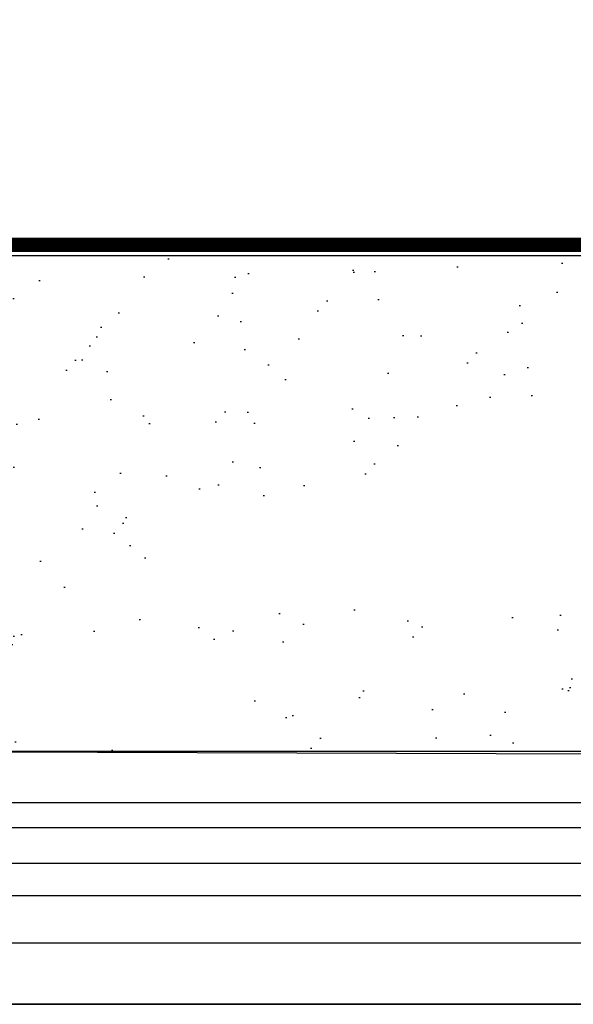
# Model space of a CAD drawing. Header units: millimetres. Extents: x -312551 to 250764, y -35891 to 59426.
# Tile 68 of 256: x -235414 to -235338, y 9071 to 9207. Entities that reach past the tile are written whole.
import ezdxf

# ---------------------------------------------------------------- set-up
doc = ezdxf.new("R2010")
doc.units = ezdxf.units.MM
doc.header["$LTSCALE"] = 2.5

msp = doc.modelspace()

# ---------------------------------------------------------------- hatches: boundary and pattern name
at = {"linetype": 'Continuous'}
h = msp.add_hatch(dxfattribs=at)
h.set_pattern_fill('AR-SAND', color=8, scale=7.5, angle=90, style=0)
h.set_pattern_definition([(127.5, (-255520.4337884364, 13291.73563084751), (-14.45117826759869, -0.4724501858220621), [0, -11.4, 0, -12.75, 0, -12.1875]), (97.4999999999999, (-255520.4337884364, 13291.73563084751), (-21.16609548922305, 13.27332528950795), [0, -6.149999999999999, 0, -10.275, 0, -3.9375]), (57.49999999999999, (-255520.4337884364, 13282.51063084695), (-0.04244290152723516, 23.35606396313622), [0, -3.749999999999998, 0, -13.49999999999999, 0, -17.62499999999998]), (47.5, (-255520.4337884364, 13282.51063084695), (-6.582566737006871, 22.5459495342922), [0, -1.875, 0, -8.85, 0, -10.125])])
edge = h.paths.add_edge_path()
edge.add_arc((-235279.9815771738, 9168.059534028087), 1.293277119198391, -89.9999999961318, 78.69006753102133, ccw=False)
edge.add_arc((-235279.9815771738, 9168.059534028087), 1.293277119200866, 270.0000000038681, 438.6900675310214)
edge.add_line((-235279.7279446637, 9169.327696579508), (-235289.1135709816, 9171.204821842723))
edge.add_arc((-235289.3096871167, 9170.224241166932), 1.000000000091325, 78.69006752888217, 141.7100784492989)
edge.add_arc((-235291.6643432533, 9172.083164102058), 1.999999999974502, 177.3554811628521, 321.7100784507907, ccw=False)
edge.add_line((-235293.6622132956, 9172.175442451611), (-235293.6662855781, 9172.176256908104))
edge.add_line((-235293.6662855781, 9172.176256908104), (-235293.6662855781, 9174.584667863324))
edge.add_arc((-235295.0662855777, 9174.584667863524), 1.399999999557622, 359.9999999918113, 450.0012237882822)
edge = h.paths.add_edge_path(flags=17)
edge.add_arc((-235279.9815771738, 9168.059534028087), 1.293277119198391, 270.0000000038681, 438.6900675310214)
edge.add_arc((-235279.9815771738, 9168.059534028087), 1.293277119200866, -89.9999999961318, 78.69006753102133, ccw=False)
edge = h.paths.add_edge_path()
edge.add_line((-235295.0662855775, 9175.984667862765), (-235319.9619783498, 9175.984667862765))
edge.add_line((-235319.9619783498, 9175.984667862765), (-235320.9689178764, 9174.474258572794))
edge.add_line((-235320.9689178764, 9174.474258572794), (-235455.2918946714, 9174.474258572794))
edge.add_line((-235455.2918946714, 9174.474258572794), (-235456.2918946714, 9175.974258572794))
edge.add_line((-235456.2918946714, 9175.974258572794), (-235488.6251646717, 9175.974258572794))
edge.add_line((-235488.6251646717, 9175.974258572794), (-235489.6251646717, 9174.474258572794))
edge.add_line((-235489.6251646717, 9174.474258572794), (-235521.9584946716, 9174.474258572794))
edge.add_line((-235521.9584946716, 9174.474258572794), (-235522.9584946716, 9175.974258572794))
edge.add_line((-235522.9584946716, 9175.974258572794), (-235555.2917646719, 9175.974258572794))
edge.add_line((-235555.2917646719, 9175.974258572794), (-235556.2917646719, 9174.474258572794))
edge.add_line((-235556.2917646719, 9174.474258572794), (-235588.6250946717, 9174.474258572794))
edge.add_line((-235588.6250946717, 9174.474258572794), (-235589.6250946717, 9175.974258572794))
edge.add_line((-235589.6250946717, 9175.974258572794), (-235621.958364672, 9175.974258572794))
edge.add_line((-235621.958364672, 9175.974258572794), (-235622.958364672, 9174.474258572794))
edge.add_line((-235622.958364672, 9174.474258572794), (-235655.2916946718, 9174.474258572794))
edge.add_line((-235655.2916946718, 9174.474258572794), (-235656.2916946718, 9175.974258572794))
edge.add_line((-235656.2916946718, 9175.974258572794), (-235688.6249646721, 9175.974258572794))
edge.add_line((-235688.6249646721, 9175.974258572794), (-235689.6249646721, 9174.474258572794))
edge.add_line((-235689.6249646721, 9174.474258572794), (-235721.9582946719, 9174.474258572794))
edge.add_line((-235721.9582946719, 9174.474258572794), (-235722.9582946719, 9175.974258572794))
edge.add_line((-235722.9582946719, 9175.974258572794), (-235747.8251178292, 9175.974258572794))
edge.add_line((-235747.8251178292, 9175.974258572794), (-235747.8251178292, 9106.556920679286))
edge.add_arc((-235286.2595963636, 9123.969145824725), 3.199999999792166, 182.0107909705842, 270.0000000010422)
edge.add_line((-235286.2595963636, 9120.769145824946), (-235275.1817524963, 9120.769145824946))
edge.add_arc((-235275.1817524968, 9123.969145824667), 3.199999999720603, 270.0000000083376, 360.0000000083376)
edge.add_line((-235271.9817524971, 9123.969145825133), (-235271.9817524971, 9125.661826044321))
edge.add_arc((-235275.1817524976, 9125.661826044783), 3.200000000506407, 359.9999999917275, 444.9999999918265)
edge.add_line((-235274.9028541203, 9128.849649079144), (-235282.4488837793, 9129.509841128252))
edge.add_arc((-235282.2309944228, 9132.000327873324), 2.499999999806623, 199.8071362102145, 265.00000000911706, ccw=False)
edge.add_arc((-235282.2309944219, 9132.000327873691), 3.200000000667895, 199.807136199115, 264.9999999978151)
edge.add_line((-235282.5098927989, 9128.812504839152), (-235274.9638631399, 9128.152312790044))
edge.add_arc((-235275.1817524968, 9125.661826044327), 2.500000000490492, -1.2511236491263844e-10, 84.99999999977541, ccw=False)
edge.add_line((-235272.6817524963, 9125.661826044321), (-235272.6817524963, 9123.969145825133))
edge.add_arc((-235275.1817524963, 9123.969145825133), 2.5, -90, 0, ccw=False)
edge.add_line((-235275.1817524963, 9121.469145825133), (-235286.2595963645, 9121.469145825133))
edge.add_arc((-235286.2595963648, 9123.969145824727), 2.499999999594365, 182.0107909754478, 270.0000000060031, ccw=False)
edge.add_line((-235451.7095318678, 9105.974258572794), (-235325.0425005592, 9105.572037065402))
edge.add_line((-235324.449084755, 9105.569955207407), (-235320.7677738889, 9105.569955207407))
edge.add_arc((-235320.7677738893, 9110.769955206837), 5.199999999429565, 270.0000000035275, 346.1975301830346)
edge.add_line((-235315.7179291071, 9109.52936354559), (-235312.0731256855, 9124.36558412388))
edge.add_arc((-235309.6453156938, 9123.769145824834), 2.50000000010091, 89.99999999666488, 166.1975301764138, ccw=False)
edge.add_line((-235309.6453156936, 9126.269145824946), (-235301.4995326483, 9126.269145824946))
edge.add_arc((-235301.4995326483, 9126.369145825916), 0.1000000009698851, 269.9999999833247, 324.5766042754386)
edge.add_line((-235301.4180435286, 9126.311184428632), (-235301.061085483, 9126.813039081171))
edge.add_arc((-235300.9795963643, 9126.755077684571), 0.09999999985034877, 35.42339570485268, 144.5766042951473, ccw=False)
edge.add_line((-235300.8981072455, 9126.813039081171), (-235300.5411491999, 9126.311184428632))
edge.add_arc((-235300.4596600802, 9126.369145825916), 0.10000000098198, 215.4233957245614, 270.0000000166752)
edge.add_line((-235300.4596600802, 9126.269145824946), (-235291.9560865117, 9126.269145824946))
edge.add_arc((-235291.9560865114, 9123.769145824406), 2.50000000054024, 2.0107909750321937, 90.00000000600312, ccw=False)
edge.add_arc((-235291.9560865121, 9123.769145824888), 3.200000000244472, 2.010790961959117, 89.9999999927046, ccw=False)
edge.add_line((-235279.806391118, 9168.935464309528), (-235289.1839503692, 9170.810976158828))
edge.add_arc((-235279.9815771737, 9168.059534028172), 0.8932771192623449, 270, 438.6900675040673)
edge.add_line((-235279.1164996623, 9168.170420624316), (-235279.1164996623, 9168.305665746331))
edge.add_line((-235284.9830908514, 9165.766256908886), (-235284.9830908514, 9164.975527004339))
edge.add_line((-235283.583090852, 9167.166256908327), (-235279.9815771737, 9167.166256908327))
edge.add_arc((-235283.583090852, 9165.766256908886), 1.399999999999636, 90, 180)
edge.add_line((-235285.583090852, 9164.37552700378), (-235289.583090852, 9164.37552700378))
edge.add_line((-235285.583090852, 9163.975527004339), (-235289.583090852, 9163.975527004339))
edge.add_line((-235289.583090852, 9163.975527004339), (-235289.583090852, 9164.37552700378))
edge.add_arc((-235285.583090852, 9164.975527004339), 0.6, 270, 360)
edge.add_arc((-235285.583090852, 9164.975527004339), 1, 270, 360)
edge.add_arc((-235289.3016200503, 9170.222627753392), 0.6, 78.69006750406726, 142.0990430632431)
edge.add_line((-235279.9815771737, 9166.766256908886), (-235283.583090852, 9166.766256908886))
edge.add_arc((-235283.583090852, 9165.766256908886), 0.9999999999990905, 90, 180)
edge.add_line((-235284.583090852, 9165.766256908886), (-235284.583090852, 9164.975527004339))
edge.add_line((-235284.583090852, 9164.975527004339), (-235284.583090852, 9131.153190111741))
edge.add_arc((-235287.5937742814, 9130.068853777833), 3.200000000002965, 19.80713619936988, 90)
edge.add_line((-235287.5937742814, 9133.26885377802), (-235289.2817524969, 9133.26885377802))
edge.add_line((-235289.2817524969, 9133.26885377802), (-235294.2817524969, 9133.26885377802))
edge.add_line((-235294.2817524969, 9132.568853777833), (-235289.2817524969, 9132.568853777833))
edge.add_line((-235289.2817524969, 9132.568853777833), (-235287.5937742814, 9132.568853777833))
edge.add_arc((-235287.5937742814, 9130.068853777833), 2.500000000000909, 19.80713619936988, 90)
edge.add_line((-235747.8251178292, 9106.556920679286), (-235741.7095318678, 9107.474258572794))
edge.add_line((-235741.7095318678, 9107.474258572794), (-235731.7095318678, 9105.974258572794))
edge.add_line((-235731.7095318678, 9105.974258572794), (-235721.7095318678, 9107.474258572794))
edge.add_line((-235721.7095318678, 9107.474258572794), (-235711.7095318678, 9105.974258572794))
edge.add_line((-235711.7095318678, 9105.974258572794), (-235701.7095318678, 9107.474258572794))
edge.add_line((-235701.7095318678, 9107.474258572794), (-235691.7095318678, 9105.974258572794))
edge.add_line((-235691.7095318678, 9105.974258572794), (-235681.7095318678, 9107.474258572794))
edge.add_line((-235681.7095318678, 9107.474258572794), (-235671.7095318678, 9105.974258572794))
edge.add_line((-235671.7095318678, 9105.974258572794), (-235661.7095318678, 9107.474258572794))
edge.add_line((-235661.7095318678, 9107.474258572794), (-235651.7095318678, 9105.974258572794))
edge.add_line((-235651.7095318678, 9105.974258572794), (-235641.7095318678, 9107.474258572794))
edge.add_line((-235641.7095318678, 9107.474258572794), (-235631.7095318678, 9105.974258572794))
edge.add_line((-235631.7095318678, 9105.974258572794), (-235621.7095318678, 9107.474258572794))
edge.add_line((-235621.7095318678, 9107.474258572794), (-235611.7095318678, 9105.974258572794))
edge.add_line((-235611.7095318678, 9105.974258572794), (-235601.7095318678, 9107.474258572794))
edge.add_line((-235601.7095318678, 9107.474258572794), (-235591.7095318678, 9105.974258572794))
edge.add_line((-235591.7095318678, 9105.974258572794), (-235581.7095318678, 9107.474258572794))
edge.add_line((-235581.7095318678, 9107.474258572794), (-235571.7095318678, 9105.974258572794))
edge.add_line((-235571.7095318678, 9105.974258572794), (-235561.7095318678, 9107.474258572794))
edge.add_line((-235561.7095318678, 9107.474258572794), (-235551.7095318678, 9105.974258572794))
edge.add_line((-235551.7095318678, 9105.974258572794), (-235541.7095318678, 9107.474258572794))
edge.add_line((-235541.7095318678, 9107.474258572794), (-235531.7095318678, 9105.974258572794))
edge.add_line((-235531.7095318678, 9105.974258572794), (-235521.7095318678, 9107.474258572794))
edge.add_line((-235521.7095318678, 9107.474258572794), (-235511.7095318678, 9105.974258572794))
edge.add_line((-235511.7095318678, 9105.974258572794), (-235501.7095318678, 9107.474258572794))
edge.add_line((-235501.7095318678, 9107.474258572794), (-235491.7095318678, 9105.974258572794))
edge.add_line((-235491.7095318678, 9105.974258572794), (-235481.7095318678, 9107.474258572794))
edge.add_line((-235481.7095318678, 9107.474258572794), (-235471.7095318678, 9105.974258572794))
edge.add_line((-235471.7095318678, 9105.974258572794), (-235461.7095318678, 9107.474258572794))
edge.add_line((-235461.7095318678, 9107.474258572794), (-235451.7095318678, 9105.974258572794))

# ---------------------------------------------------------------- linework, layer by layer
at = {"color": 8, "linetype": 'Continuous'}
for p, q in [((-235747.8251178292, 9105.974258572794), (-235185.1682635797, 9105.974258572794)), ((-235747.8251178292, 9098.894235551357), (-235185.1682635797, 9098.894235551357)), ((-235747.8251178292, 9095.403706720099), (-235185.1682635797, 9095.403706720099)), ((-235747.8251178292, 9090.490736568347), (-235185.1682635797, 9090.490736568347))]:
    msp.add_line(p, q, dxfattribs=at)
at = {"color": 8}
for p, q in [((-235451.7095318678, 9105.974258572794), (-235325.0425005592, 9105.572037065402)), ((-235170.8183039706, 9085.974258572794), (-235747.8183039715, 9085.974258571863)), ((-242645.5114055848, 9079.474258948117), (-235250.5114055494, 9079.474258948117)), ((-242645.5114055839, 9079.474258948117), (-235250.5114055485, 9079.474258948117)), ((-235155.8183039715, 9070.974258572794), (-235747.8183039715, 9070.974258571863))]:
    msp.add_line(p, q, dxfattribs=at)
at = {"color": 8, "linetype": 'Continuous', "const_width": 2}
msp.add_lwpolyline([(-235325.8219783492, 9457.963849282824), (-235250.5114093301, 9457.974258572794), (-235250.5114093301, 9522.974258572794), (-235180.5114093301, 9522.974258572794), (-235180.5114093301, 9110.974258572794), (-235250.5114093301, 9110.974258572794), (-235250.5114093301, 9175.974258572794), (-235428.8214093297, 9175.974258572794)], dxfattribs=at)
at = {"color": 8}
for points in [[(-235295.0662855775, 9175.984667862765), (-235319.9619783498, 9175.984667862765), (-235320.9689178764, 9174.474258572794), (-235455.2918946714, 9174.474258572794), (-235456.2918946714, 9175.974258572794), (-235488.6251646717, 9175.974258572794), (-235489.6251646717, 9174.474258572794), (-235521.9584946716, 9174.474258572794), (-235522.9584946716, 9175.974258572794), (-235555.2917646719, 9175.974258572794), (-235556.2917646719, 9174.474258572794), (-235588.6250946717, 9174.474258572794), (-235589.6250946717, 9175.974258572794), (-235621.958364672, 9175.974258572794), (-235622.958364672, 9174.474258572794), (-235655.2916946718, 9174.474258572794), (-235656.2916946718, 9175.974258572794), (-235688.6249646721, 9175.974258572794), (-235689.6249646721, 9174.474258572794), (-235721.9582946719, 9174.474258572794), (-235722.9582946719, 9175.974258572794), (-235747.8251178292, 9175.974258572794), (-235747.8251178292, 9106.556920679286)], [(-235747.8183039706, 9070.974258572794), (-235155.8183039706, 9070.974258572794), (-235170.8183039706, 9085.974258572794), (-235747.8251178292, 9085.974258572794), (-235747.8183039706, 9070.974258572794)], [(-241860.5114093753, 9079.474258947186), (-241860.5114093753, 9079.474258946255), (-235250.5114055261, 9079.474258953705)]]:
    msp.add_lwpolyline(points, dxfattribs=at)

doc.saveas('drawing.dxf')
